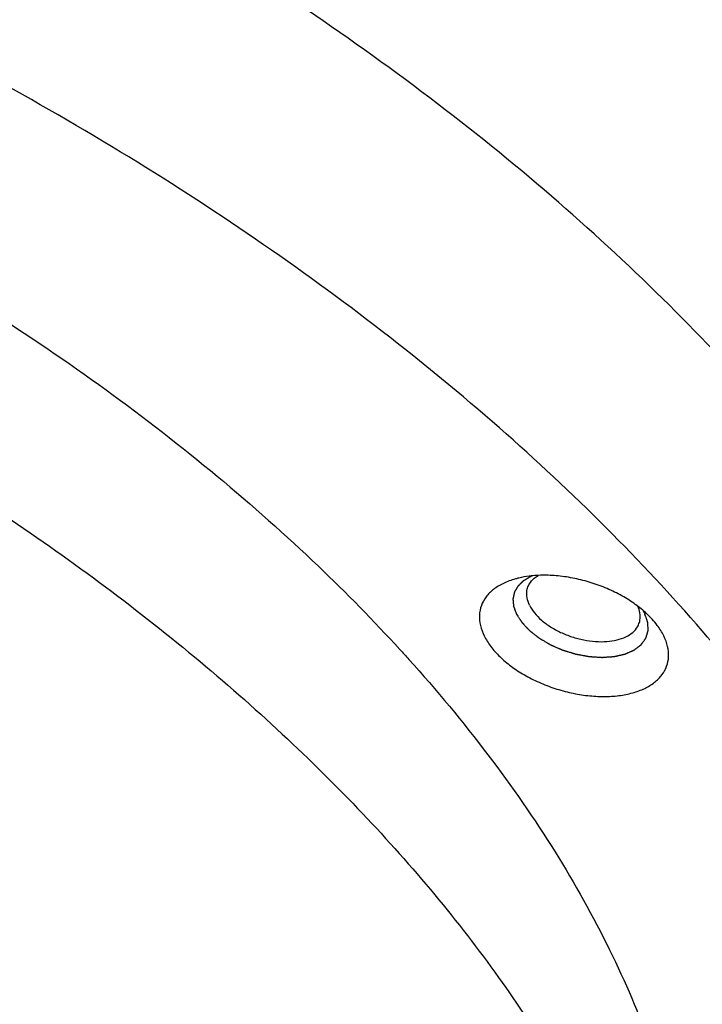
# Model space of a CAD drawing. Header units: millimetres. Extents: x 0 to 594, y 0 to 420.
# Tile 151 of 256: x 529.21 to 531.66, y 232.83 to 236.36. Entities that reach past the tile are written whole.
import ezdxf

# ---------------------------------------------------------------- set-up
doc = ezdxf.new("R2010")
doc.units = ezdxf.units.MM
doc.header["$LTSCALE"] = 32.67
doc.layers.get('0').update_dxf_attribs({"linetype": 'CONTINUOUS'})

msp = doc.modelspace()

# ---------------------------------------------------------------- linework, layer by layer
at = {"color": 7, "linetype": 'CONTINUOUS'}
for points, knots in [([(532.67322, 233.80614), (532.60685, 233.94138), (532.4563, 234.21177), (532.18801, 234.60424), (531.87368, 234.99081), (531.51563, 235.36873), (531.1164, 235.73534), (530.67884, 236.08807), (530.20608, 236.4244), (529.70149, 236.74194), (529.1687, 237.03842), (528.61151, 237.31172), (528.03391, 237.55988), (527.44004, 237.78113), (526.83416, 237.97388), (526.22063, 238.13674), (525.60382, 238.26855), (524.98817, 238.36837), (524.37809, 238.43547), (523.77795, 238.46938), (523.19203, 238.46985), (522.62453, 238.43687), (522.07948, 238.37068), (521.56078, 238.27171), (521.0721, 238.14065), (520.61692, 237.97838), (520.19847, 237.78598), (519.81974, 237.56471), (519.4835, 237.31601), (519.19226, 237.04151), (518.94834, 236.74305), (518.75376, 236.42274), (518.64962, 236.17625), (518.60575, 236.04038), (518.59962, 236.02054)], [0, 0, 0, 0, 0.0272551, 0.0558884, 0.0859128, 0.117302, 0.1499961, 0.1839068, 0.2189215, 0.2549079, 0.2917168, 0.3291861, 0.3671436, 0.4054097, 0.4438005, 0.4821301, 0.5202136, 0.5578697, 0.5949232, 0.6312083, 0.666571, 0.7008729, 0.7339942, 0.7658378, 0.7963336, 0.8254432, 0.8531654, 0.8795418, 0.9046626, 0.9286707, 0.9517639, 0.9741918, 0.9962466, 1, 1, 1, 1]), ([(532.43115, 233.02282), (532.36657, 233.15441), (532.22055, 233.41752), (531.96118, 233.79985), (531.65806, 234.17673), (531.31328, 234.54561), (530.92918, 234.90405), (530.50836, 235.24964), (530.05367, 235.58006), (529.56819, 235.89307), (529.05522, 236.18655), (528.51824, 236.45852), (527.96089, 236.70712), (527.38697, 236.93067), (526.80038, 237.12765), (526.2051, 237.29672), (525.60518, 237.43673), (525.00471, 237.54672), (524.40776, 237.62595), (523.81839, 237.67388), (523.24059, 237.69019), (522.6783, 237.67475), (522.1353, 237.62767), (521.61528, 237.54925), (521.12173, 237.44001), (520.658, 237.30065), (520.22719, 237.13206), (519.83223, 236.93531), (519.4758, 236.71161), (519.16038, 236.46235), (518.88824, 236.1891), (518.66143, 235.89362), (518.48176, 235.57793), (518.39361, 235.3535), (518.35801, 235.23869), (518.35754, 235.23718)], [0, 0, 0, 0, 0.0265205, 0.0543469, 0.0834925, 0.1139352, 0.1456225, 0.1784756, 0.2123937, 0.2472574, 0.2829318, 0.3192698, 0.3561143, 0.3933013, 0.4306618, 0.4680247, 0.5052185, 0.5420744, 0.578428, 0.6141222, 0.6490095, 0.6829546, 0.7158377, 0.7475574, 0.7780343, 0.8072151, 0.8350769, 0.8616319, 0.8869327, 0.9110768, 0.9342103, 0.9565281, 0.9782706, 0.9997135, 1, 1, 1, 1]), ([(519.57496, 235.0773), (519.61089, 235.16235), (519.70266, 235.34476), (519.8852, 235.60769), (520.12269, 235.86271), (520.40349, 236.09424), (520.72517, 236.30061), (521.08508, 236.48032), (521.48034, 236.63209), (521.90779, 236.7548), (522.36407, 236.84753), (522.84554, 236.90959), (523.34839, 236.9405), (523.86862, 236.94004), (524.40208, 236.9082), (524.9445, 236.84525), (525.49156, 236.75168), (526.03887, 236.62826), (526.58204, 236.47596), (527.11674, 236.29602), (527.63868, 236.08986), (528.14367, 235.85914), (528.62769, 235.6057), (529.08685, 235.33157), (529.51749, 235.03894), (529.91618, 234.73014), (530.26757, 234.4184), (530.47882, 234.20341), (530.57276, 234.10074)], [0, 0, 0, 0, 0.022311, 0.0492356, 0.0771457, 0.1063398, 0.1370409, 0.1693962, 0.2034821, 0.2393125, 0.2768474, 0.3160004, 0.3566465, 0.3986286, 0.4417628, 0.4858441, 0.5306507, 0.5759488, 0.6214963, 0.6670473, 0.7123557, 0.7571793, 0.8012839, 0.8444474, 0.8864643, 0.92715, 0.9663466, 1, 1, 1, 1]), ([(519.09511, 234.23694), (519.10555, 234.27075), (519.14658, 234.39268), (519.23682, 234.59742), (519.38446, 234.84177), (519.56533, 235.07166), (519.77828, 235.28581), (520.02201, 235.48308), (520.29511, 235.66243), (520.59602, 235.82295), (520.92305, 235.9638), (521.27439, 236.08424), (521.6481, 236.18365), (522.0421, 236.26149), (522.45423, 236.31735), (522.8822, 236.35093), (523.32364, 236.36204), (523.7761, 236.35064), (524.23706, 236.31677), (524.70397, 236.26064), (525.17422, 236.18255), (525.64521, 236.08295), (526.1143, 235.96238), (526.57889, 235.82151), (527.03639, 235.66114), (527.48424, 235.48214), (527.91997, 235.28553), (528.34114, 235.07239), (528.7454, 234.84392), (529.13052, 234.60137), (529.49435, 234.34609), (529.83487, 234.07951), (530.15018, 233.80309), (530.43855, 233.51835), (530.69836, 233.22687), (530.92817, 232.93024), (531.12669, 232.63007), (531.2928, 232.32799), (531.42554, 232.02564), (531.5241, 231.72465), (531.58785, 231.42669), (531.61632, 231.13341), (531.60923, 230.84649), (531.57175, 230.60174), (531.53285, 230.45467), (531.51559, 230.39881)], [0, 0, 0, 0, 0.0064887, 0.0235812, 0.0409378, 0.0587345, 0.077125, 0.0962364, 0.1161667, 0.1369854, 0.1587346, 0.1814322, 0.2050737, 0.2296353, 0.2550765, 0.281342, 0.308364, 0.3360641, 0.3643549, 0.3931414, 0.4223227, 0.4517933, 0.4814445, 0.5111653, 0.5408443, 0.5703702, 0.5996336, 0.6285281, 0.6569515, 0.6848073, 0.7120061, 0.7384669, 0.7641191, 0.7889043, 0.812778, 0.8357119, 0.8576967, 0.8787443, 0.8988906, 0.918198, 0.9367575, 0.9546888, 0.9721395, 0.9892807, 1, 1, 1, 1]), ([(531.47894, 234.20875), (531.47434, 234.21378), (531.45719, 234.23139), (531.42378, 234.25939), (531.37638, 234.2902), (531.32368, 234.3168), (531.26725, 234.3384), (531.20876, 234.35437), (531.14996, 234.36422), (531.0926, 234.36766), (531.04266, 234.36483), (531.01239, 234.35954), (531.00021, 234.35667)], [0, 0, 0, 0, 0.0392273, 0.1413669, 0.2502827, 0.3641266, 0.480717, 0.5977003, 0.7126985, 0.8234568, 0.9279985, 1, 1, 1, 1]), ([(531.03154, 234.32067), (531.03313, 234.32581), (531.03893, 234.33896), (531.05237, 234.35439), (531.06443, 234.363), (531.06949, 234.36606)], [0, 0, 0, 0, 0.2662302, 0.7065446, 1, 1, 1, 1]), ([(531.00021, 234.35667), (530.99602, 234.35568), (530.97699, 234.3508), (530.94537, 234.33935), (530.90931, 234.31771), (530.88178, 234.29056), (530.86401, 234.25854), (530.857, 234.2229), (530.86092, 234.1853), (530.87, 234.16103), (530.8759, 234.14901)], [0, 0, 0, 0, 0.0452431, 0.2061561, 0.3515298, 0.4837429, 0.6077349, 0.7304896, 0.8593351, 1, 1, 1, 1]), ([(531.03874, 234.25867), (531.03454, 234.26724), (531.02837, 234.28465), (531.02788, 234.3063), (531.03063, 234.31775), (531.03154, 234.32067)], [0, 0, 0, 0, 0.4493826, 0.8568864, 1, 1, 1, 1]), ([(531.03874, 234.25867), (531.04349, 234.249), (531.05626, 234.2298), (531.08174, 234.20407), (531.11357, 234.1807), (531.15041, 234.16066), (531.19072, 234.14478), (531.23278, 234.13374), (531.27483, 234.128), (531.31507, 234.1278), (531.35186, 234.13318), (531.3837, 234.14396), (531.40931, 234.15991), (531.42539, 234.17838), (531.43119, 234.19154), (531.43279, 234.19668)], [0, 0, 0, 0, 0.0696957, 0.1477589, 0.2332313, 0.3242425, 0.4183558, 0.5128498, 0.6049691, 0.6921732, 0.7724056, 0.8444185, 0.9081902, 0.9654055, 1, 1, 1, 1]), ([(531.43279, 234.19668), (531.43369, 234.19959), (531.43644, 234.21105), (531.43598, 234.23162), (531.43049, 234.24808), (531.42694, 234.25581)], [0, 0, 0, 0, 0.1505969, 0.5794085, 1, 1, 1, 1]), ([(531.52065, 234.14901), (531.51412, 234.16231), (531.501, 234.18302), (531.48536, 234.20172), (531.47894, 234.20875)], [0, 0, 0, 0, 0.6089538, 1, 1, 1, 1]), ([(530.8759, 234.14901), (530.88243, 234.1357), (530.89922, 234.1092), (530.93205, 234.07275), (530.97276, 234.03863), (531.02017, 234.00782), (531.07287, 233.98122), (531.1293, 233.95961), (531.18779, 233.94365), (531.24659, 233.9338), (531.30395, 233.93035), (531.3582, 233.93342), (531.40774, 233.94294), (531.45117, 233.95867), (531.48724, 233.9803), (531.51477, 234.00745), (531.53254, 234.03947), (531.53955, 234.07512), (531.53563, 234.11272), (531.52654, 234.13699), (531.52065, 234.14901)], [0, 0, 0, 0, 0.0505514, 0.106248, 0.1667456, 0.2312568, 0.2986869, 0.3677438, 0.4370334, 0.5051473, 0.5707498, 0.6326702, 0.6900066, 0.7422523, 0.7894527, 0.8323801, 0.8726382, 0.9124945, 0.9543285, 1, 1, 1, 1]), ([(530.57276, 234.10074), (530.58373, 234.08876), (530.69434, 233.96685), (530.89011, 233.73163), (531.13205, 233.38349), (531.26686, 233.14307), (531.32588, 233.02282)], [0, 0, 0, 0, 0.0369363, 0.3743199, 0.6953026, 1, 1, 1, 1]), ([(529.74424, 230.65112), (529.694, 230.7426), (529.58258, 230.92516), (529.38956, 231.19016), (529.16806, 231.45096), (528.91948, 231.70592), (528.6453, 231.95356), (528.34726, 232.19231), (528.02711, 232.42079), (527.68689, 232.63753), (527.32859, 232.84129), (526.95452, 233.03073), (526.56683, 233.20477), (526.16807, 233.36228), (525.7605, 233.50235), (525.34683, 233.62406), (524.92937, 233.72672), (524.51092, 233.80965), (524.09381, 233.87238), (523.68083, 233.9145), (523.27428, 233.93577), (522.87689, 233.93604), (522.49085, 233.91531), (522.11875, 233.87372), (521.76264, 233.81149), (521.4249, 233.72902), (521.10739, 233.62674), (520.81222, 233.50531), (520.54104, 233.36535), (520.29565, 233.20772), (520.07748, 233.03325), (519.88803, 232.843), (519.72851, 232.63801), (519.6001, 232.41962), (519.5037, 232.18917), (519.44004, 231.94827), (519.40952, 231.69853), (519.41178, 231.48848), (519.42467, 231.3628), (519.43003, 231.32201)], [0, 0, 0, 0, 0.0243954, 0.0499182, 0.0765608, 0.1043068, 0.1330915, 0.1628658, 0.1935204, 0.2249846, 0.2571155, 0.2898292, 0.3229584, 0.3564133, 0.3900109, 0.4236608, 0.4571732, 0.4904624, 0.5233405, 0.5557311, 0.5874578, 0.6184585, 0.6485778, 0.6777749, 0.7059261, 0.7330198, 0.7589762, 0.783824, 0.8075419, 0.830212, 0.8518861, 0.8727131, 0.8928255, 0.9124399, 0.9317574, 0.9510346, 0.9704977, 0.9903898, 1, 1, 1, 1]), ([(531.32588, 233.02282), (531.38187, 232.90871), (531.47962, 232.68016), (531.58218, 232.33051), (531.63577, 231.98578), (531.63955, 231.65895), (531.61149, 231.44994), (531.5914, 231.35317)], [0, 0, 0, 0, 0.221583, 0.432268, 0.6336462, 0.8278557, 1, 1, 1, 1])]:
    msp.add_open_spline(points, degree=3, knots=knots, dxfattribs=at)
at = {"color": 2, "linetype": 'CONTINUOUS'}
for points, knots in [([(530.99222, 234.22734, 43.63448), (530.9916, 234.22906, 43.63657), (530.99037, 234.2325, 43.64076), (530.98882, 234.2368, 43.64599), (530.98759, 234.24024, 43.65017), (530.98667, 234.24282, 43.65331), (530.98574, 234.2454, 43.65645), (530.98482, 234.24798, 43.65959), (530.98405, 234.25013, 43.66221), (530.98351, 234.25163, 43.66404), (530.9832, 234.25249, 43.66508), (530.98297, 234.25314, 43.66587), (530.98277, 234.25368, 43.66652), (530.98262, 234.25411, 43.66704), (530.98252, 234.25438, 43.66737), (530.98245, 234.25459, 43.66763), (530.9824, 234.25472, 43.6678), (530.98236, 234.25483, 43.66793), (530.98234, 234.25494, 43.66806), (530.98233, 234.25512, 43.66831), (530.98231, 234.25538, 43.66865), (530.98227, 234.2558, 43.66921), (530.98223, 234.25632, 43.6699), (530.98215, 234.25715, 43.67101), (530.98207, 234.25819, 43.6724), (530.98196, 234.25944, 43.67406), (530.98182, 234.26111, 43.67628), (530.98164, 234.26319, 43.67905), (530.98143, 234.26569, 43.68238), (530.98121, 234.26818, 43.68571), (530.981, 234.27068, 43.68904), (530.98079, 234.27318, 43.69237), (530.98061, 234.27526, 43.69514), (530.98047, 234.27693, 43.69736), (530.98036, 234.27818, 43.69902), (530.98027, 234.27922, 43.70041), (530.9802, 234.28005, 43.70152), (530.98016, 234.28057, 43.70221), (530.98012, 234.28099, 43.70277), (530.9801, 234.28125, 43.70311), (530.98008, 234.28143, 43.70335), (530.98008, 234.28153, 43.70349), (530.9801, 234.28163, 43.70364), (530.98013, 234.28175, 43.70381), (530.98017, 234.28195, 43.7041), (530.98022, 234.28219, 43.70445), (530.98031, 234.28258, 43.70502), (530.98041, 234.28307, 43.70573), (530.98054, 234.28365, 43.70659), (530.98071, 234.28443, 43.70772), (530.981, 234.2858, 43.70971), (530.98142, 234.28774, 43.71256), (530.98193, 234.29008, 43.71597), (530.98243, 234.29242, 43.71938), (530.98294, 234.29476, 43.72279), (530.98344, 234.29709, 43.72621), (530.98386, 234.29904, 43.72905), (530.9842, 234.3006, 43.73132), (530.98445, 234.30177, 43.73303), (530.9847, 234.30294, 43.73474), (530.98492, 234.30391, 43.73616), (530.98508, 234.30469, 43.7373), (530.98519, 234.30518, 43.73801), (530.98527, 234.30557, 43.73858), (530.98534, 234.30586, 43.739), (530.98539, 234.30611, 43.73936), (530.98542, 234.30628, 43.73961), (530.98545, 234.30637, 43.73975), (530.98546, 234.30645, 43.73986), (530.9855, 234.30651, 43.73996), (530.98555, 234.3066, 43.7401), (530.98564, 234.30675, 43.74035), (530.98576, 234.30697, 43.7407), (530.98592, 234.30724, 43.74113), (530.98612, 234.30759, 43.74169), (530.98637, 234.30802, 43.7424), (530.98677, 234.30873, 43.74353), (530.98727, 234.3096, 43.74494), (530.98788, 234.31065, 43.74663), (530.98848, 234.3117, 43.74833), (530.98929, 234.31311, 43.75058), (530.99029, 234.31486, 43.75341), (530.9915, 234.31696, 43.7568), (530.99271, 234.31907, 43.76019), (530.99391, 234.32117, 43.76357), (530.99512, 234.32327, 43.76696), (530.99613, 234.32503, 43.76979), (530.99683, 234.32625, 43.77176), (530.99723, 234.32695, 43.77289), (530.99754, 234.32748, 43.77374), (530.99779, 234.32792, 43.77444), (530.99799, 234.32827, 43.77501), (530.99812, 234.32849, 43.77536), (530.99821, 234.32866, 43.77564), (530.99828, 234.32877, 43.77582), (530.99833, 234.32886, 43.77596), (530.9984, 234.32894, 43.7761), (530.99854, 234.32907, 43.77634), (530.99873, 234.32926, 43.77668), (530.99904, 234.32956, 43.77722), (530.99943, 234.32993, 43.7779), (531.00006, 234.33054, 43.77898), (531.00084, 234.33129, 43.78034), (531.00177, 234.33219, 43.78197), (531.00302, 234.33339, 43.78414), (531.00458, 234.33489, 43.78686), (531.00645, 234.33669, 43.79011), (531.00832, 234.3385, 43.79337), (531.01019, 234.3403, 43.79663), (531.01207, 234.3421, 43.79989), (531.01363, 234.3436, 43.8026), (531.01487, 234.34481, 43.80477), (531.01581, 234.34571, 43.8064), (531.01659, 234.34646, 43.80776), (531.01721, 234.34706, 43.80884), (531.0176, 234.34743, 43.80952), (531.01791, 234.34774, 43.81007), (531.01811, 234.34792, 43.8104), (531.01824, 234.34806, 43.81064), (531.01833, 234.34813, 43.81078), (531.01844, 234.34819, 43.8109), (531.01857, 234.34826, 43.81107), (531.01878, 234.34839, 43.81132), (531.01904, 234.34854, 43.81164), (531.01947, 234.34878, 43.81216), (531.01999, 234.34909, 43.8128), (531.02063, 234.34946, 43.81357), (531.02147, 234.34995, 43.8146), (531.02295, 234.35081, 43.8164), (531.02506, 234.35203, 43.81896), (531.02759, 234.3535, 43.82205), (531.03013, 234.35497, 43.82513), (531.03266, 234.35644, 43.82821), (531.03604, 234.3584, 43.83232), (531.04026, 234.36085, 43.83746), (531.04364, 234.36281, 43.84157), (531.04533, 234.36379, 43.84363)], [0, 0, 0, 0, 0.03125, 0.0625, 0.078125, 0.09375, 0.109375, 0.125, 0.140625, 0.1484375, 0.1523438, 0.15625, 0.1601562, 0.1621094, 0.1640625, 0.1650391, 0.1660156, 0.1665039, 0.1669922, 0.1679688, 0.1699219, 0.171875, 0.1757812, 0.1796875, 0.1875, 0.1953125, 0.203125, 0.21875, 0.234375, 0.25, 0.265625, 0.28125, 0.296875, 0.3046875, 0.3125, 0.3203125, 0.3242188, 0.328125, 0.3300781, 0.3320312, 0.3330078, 0.3334961, 0.3339844, 0.3349609, 0.3359375, 0.3378906, 0.3398438, 0.34375, 0.3476562, 0.3515625, 0.359375, 0.375, 0.390625, 0.40625, 0.421875, 0.4375, 0.453125, 0.4609375, 0.46875, 0.4765625, 0.484375, 0.4882812, 0.4921875, 0.4941406, 0.4960938, 0.4980469, 0.4990234, 0.4995117, 0.5, 0.5004883, 0.5009766, 0.5019531, 0.5039062, 0.5058594, 0.5078125, 0.5117188, 0.515625, 0.5234375, 0.53125, 0.5390625, 0.546875, 0.5625, 0.578125, 0.59375, 0.609375, 0.625, 0.640625, 0.6484375, 0.6523438, 0.65625, 0.6601562, 0.6621094, 0.6640625, 0.6650391, 0.6660156, 0.6665039, 0.6669922, 0.6679688, 0.6699219, 0.671875, 0.6757812, 0.6796875, 0.6875, 0.6953125, 0.703125, 0.71875, 0.734375, 0.75, 0.765625, 0.78125, 0.796875, 0.8046875, 0.8125, 0.8203125, 0.8242188, 0.828125, 0.8300781, 0.8320312, 0.8330078, 0.8334961, 0.8339844, 0.8349609, 0.8359375, 0.8378906, 0.8398438, 0.84375, 0.8476562, 0.8515625, 0.859375, 0.875, 0.890625, 0.90625, 0.921875, 0.9375, 0.96875, 1, 1, 1, 1]), ([(530.99222, 234.22734, 43.63448), (530.99382, 234.22482, 43.63172), (530.99622, 234.22105, 43.62757), (530.99941, 234.21602, 43.62204), (531.00181, 234.21225, 43.61789), (531.00381, 234.2091, 43.61443), (531.00541, 234.20659, 43.61167), (531.00661, 234.2047, 43.60959), (531.00761, 234.20313, 43.60787), (531.00841, 234.20187, 43.60648), (531.00901, 234.20093, 43.60545), (531.00961, 234.19999, 43.60441), (531.01011, 234.1992, 43.60355), (531.01051, 234.19857, 43.60286), (531.01076, 234.19818, 43.60242), (531.01096, 234.19786, 43.60208), (531.01111, 234.19763, 43.60182), (531.01124, 234.19743, 43.6016), (531.01134, 234.19727, 43.60143), (531.0114, 234.19715, 43.60129), (531.01152, 234.19704, 43.60119), (531.01166, 234.19689, 43.60104), (531.01184, 234.1967, 43.60086), (531.01205, 234.19647, 43.60064), (531.01234, 234.19617, 43.60034), (531.01269, 234.19579, 43.59998), (531.01326, 234.19519, 43.59939), (531.01397, 234.19443, 43.59866), (531.01482, 234.19353, 43.59777), (531.01567, 234.19262, 43.59689), (531.0168, 234.19141, 43.59572), (531.01822, 234.1899, 43.59425), (531.01993, 234.18808, 43.59248), (531.02219, 234.18566, 43.59013), (531.02503, 234.18264, 43.5872), (531.02787, 234.17961, 43.58426), (531.03014, 234.17719, 43.58191), (531.03184, 234.17538, 43.58014), (531.03326, 234.17387, 43.57867), (531.03439, 234.17266, 43.5775), (531.03525, 234.17175, 43.57662), (531.0361, 234.17084, 43.57574), (531.03681, 234.17009, 43.575), (531.03737, 234.16948, 43.57441), (531.03773, 234.1691, 43.57405), (531.03801, 234.1688, 43.57375), (531.03823, 234.16857, 43.57353), (531.0384, 234.16838, 43.57335), (531.03855, 234.16823, 43.5732), (531.03864, 234.16812, 43.57308), (531.03879, 234.16802, 43.57301), (531.03896, 234.16788, 43.57289), (531.03919, 234.1677, 43.57275), (531.03945, 234.16749, 43.57257), (531.03981, 234.16721, 43.57234), (531.04026, 234.16687, 43.57205), (531.04097, 234.16631, 43.57159), (531.04186, 234.16561, 43.57101), (531.04293, 234.16477, 43.57032), (531.044, 234.16394, 43.56963), (531.04543, 234.16282, 43.56871), (531.04721, 234.16143, 43.56755), (531.04935, 234.15975, 43.56617), (531.0522, 234.15752, 43.56432), (531.05577, 234.15473, 43.56201), (531.05934, 234.15194, 43.5597), (531.06219, 234.14971, 43.55786), (531.06433, 234.14804, 43.55647), (531.06611, 234.14664, 43.55532), (531.06754, 234.14553, 43.55439), (531.06861, 234.14469, 43.5537), (531.06968, 234.14385, 43.55301), (531.07057, 234.14315, 43.55243), (531.07129, 234.1426, 43.55197), (531.07173, 234.14225, 43.55168), (531.07209, 234.14197, 43.55145), (531.07235, 234.14176, 43.55128), (531.07258, 234.14159, 43.55113), (531.07273, 234.14146, 43.55103), (531.07282, 234.14139, 43.55097), (531.07289, 234.14134, 43.55093), (531.07297, 234.1413, 43.5509), (531.07307, 234.14123, 43.55086), (531.07326, 234.14112, 43.55079), (531.07353, 234.14097, 43.55069), (531.07384, 234.14078, 43.55057), (531.07427, 234.14053, 43.55041), (531.0748, 234.14022, 43.5502), (531.07565, 234.13972, 43.54988), (531.07671, 234.1391, 43.54948), (531.07798, 234.13836, 43.54899), (531.07925, 234.13761, 43.54851), (531.08094, 234.13661, 43.54787), (531.08306, 234.13537, 43.54706), (531.08561, 234.13388, 43.54609), (531.089, 234.13189, 43.5448), (531.09324, 234.1294, 43.54319), (531.09748, 234.12691, 43.54158), (531.10087, 234.12492, 43.54029), (531.10341, 234.12343, 43.53932), (531.10553, 234.12218, 43.53852), (531.10722, 234.12119, 43.53787), (531.1085, 234.12044, 43.53739), (531.10977, 234.11969, 43.5369), (531.11083, 234.11907, 43.5365), (531.11168, 234.11857, 43.53618), (531.11221, 234.11826, 43.53598), (531.11263, 234.11801, 43.53581), (531.11295, 234.11783, 43.53569), (531.11321, 234.11767, 43.53559), (531.1134, 234.11756, 43.53552), (531.1135, 234.1175, 43.53548), (531.11358, 234.11745, 43.53545), (531.11367, 234.11742, 43.53544), (531.11378, 234.11737, 43.53542), (531.11399, 234.11728, 43.53538), (531.11427, 234.11715, 43.53533), (531.11462, 234.117, 43.53527), (531.11508, 234.1168, 43.53519), (531.11565, 234.11655, 43.53509), (531.11657, 234.11615, 43.53493), (531.11772, 234.11565, 43.53473), (531.1191, 234.11505, 43.53449), (531.12049, 234.11445, 43.53425), (531.12233, 234.11364, 43.53394), (531.12463, 234.11264, 43.53354), (531.12739, 234.11144, 43.53306), (531.13107, 234.10983, 43.53242), (531.13567, 234.10783, 43.53162), (531.14027, 234.10582, 43.53082), (531.14395, 234.10422, 43.53018), (531.14671, 234.10302, 43.52971), (531.14901, 234.10201, 43.52931), (531.15085, 234.10121, 43.52899), (531.15224, 234.10061, 43.52875), (531.15362, 234.10001, 43.52851), (531.15477, 234.09951, 43.52831), (531.15569, 234.09911, 43.52815), (531.15626, 234.09885, 43.52805), (531.15672, 234.09865, 43.52797), (531.15707, 234.0985, 43.52791), (531.15735, 234.09838, 43.52786), (531.15758, 234.09828, 43.52782), (531.15775, 234.0982, 43.52778), (531.15794, 234.09815, 43.52779), (531.15818, 234.09807, 43.52779), (531.15849, 234.09798, 43.52779), (531.15885, 234.09787, 43.52779), (531.15934, 234.09772, 43.52779), (531.15994, 234.09753, 43.5278), (531.16091, 234.09723, 43.5278), (531.16213, 234.09686, 43.5278), (531.16359, 234.09641, 43.5278), (531.16504, 234.09596, 43.52781), (531.16699, 234.09537, 43.52781), (531.16942, 234.09462, 43.52782), (531.17233, 234.09372, 43.52782), (531.17622, 234.09253, 43.52783), (531.18108, 234.09104, 43.52784), (531.18593, 234.08954, 43.52786), (531.18982, 234.08835, 43.52787), (531.19274, 234.08745, 43.52787), (531.19516, 234.08671, 43.52788), (531.19711, 234.08611, 43.52788), (531.19857, 234.08566, 43.52789), (531.20002, 234.08521, 43.52789), (531.20124, 234.08484, 43.52789), (531.20221, 234.08454, 43.52789), (531.20282, 234.08436, 43.5279), (531.2033, 234.08421, 43.5279), (531.20367, 234.0841, 43.5279), (531.20397, 234.084, 43.5279), (531.20421, 234.08393, 43.5279), (531.20439, 234.08386, 43.52789), (531.20458, 234.08384, 43.52793), (531.20483, 234.08379, 43.52797), (531.20514, 234.08373, 43.52802), (531.2055, 234.08366, 43.52808), (531.206, 234.08357, 43.52817), (531.20661, 234.08346, 43.52827), (531.2076, 234.08327, 43.52843), (531.20883, 234.08304, 43.52864), (531.21031, 234.08276, 43.52888), (531.21179, 234.08249, 43.52913), (531.21376, 234.08212, 43.52946), (531.21623, 234.08165, 43.52987), (531.21919, 234.0811, 43.53036), (531.22313, 234.08036, 43.53102), (531.22806, 234.07944, 43.53184), (531.23299, 234.07851, 43.53266), (531.23693, 234.07777, 43.53332), (531.23989, 234.07722, 43.53381), (531.24236, 234.07676, 43.53422), (531.24433, 234.07639, 43.53455), (531.24581, 234.07611, 43.53479), (531.24729, 234.07583, 43.53504), (531.24852, 234.0756, 43.53524), (531.2495, 234.07542, 43.53541), (531.25012, 234.0753, 43.53551), (531.25061, 234.07521, 43.53559), (531.25098, 234.07514, 43.53565), (531.25129, 234.07508, 43.53571), (531.25151, 234.07504, 43.53574), (531.25163, 234.07502, 43.53576), (531.25172, 234.075, 43.53577), (531.25182, 234.075, 43.53581), (531.25194, 234.07499, 43.53585), (531.25215, 234.07498, 43.53592), (531.25246, 234.07496, 43.53602), (531.25283, 234.07493, 43.53615), (531.25332, 234.0749, 43.53631), (531.25393, 234.07486, 43.53651), (531.25491, 234.0748, 43.53684), (531.25613, 234.07472, 43.53725), (531.2576, 234.07462, 43.53774), (531.25907, 234.07452, 43.53823), (531.26103, 234.0744, 43.53888), (531.26348, 234.07424, 43.5397), (531.26642, 234.07405, 43.54068), (531.27033, 234.07379, 43.54199), (531.27523, 234.07347, 43.54362), (531.28013, 234.07315, 43.54525), (531.28405, 234.0729, 43.54656), (531.28699, 234.0727, 43.54754), (531.28944, 234.07254, 43.54836), (531.29139, 234.07242, 43.54901), (531.29286, 234.07232, 43.5495), (531.29433, 234.07222, 43.54999), (531.29556, 234.07215, 43.5504), (531.29654, 234.07208, 43.55073), (531.29715, 234.07204, 43.55093), (531.29764, 234.07201, 43.55109), (531.29801, 234.07199, 43.55122), (531.29831, 234.07197, 43.55132), (531.29853, 234.07195, 43.55139), (531.29865, 234.07194, 43.55143), (531.29874, 234.07193, 43.55146), (531.29883, 234.07194, 43.55151), (531.29894, 234.07195, 43.55156), (531.29914, 234.07196, 43.55167), (531.29942, 234.07198, 43.55181), (531.29976, 234.07201, 43.55199), (531.30021, 234.07204, 43.55222), (531.30077, 234.07208, 43.55251), (531.30167, 234.07214, 43.55297), (531.3028, 234.07221, 43.55356), (531.30415, 234.07231, 43.55426), (531.3055, 234.0724, 43.55495), (531.30731, 234.07252, 43.55588), (531.30956, 234.07268, 43.55705), (531.31226, 234.07286, 43.55844), (531.31587, 234.07311, 43.56031), (531.32038, 234.07342, 43.56263), (531.32489, 234.07373, 43.56496), (531.32849, 234.07397, 43.56682), (531.3312, 234.07416, 43.56822), (531.33345, 234.07431, 43.56938), (531.33525, 234.07443, 43.57032), (531.33661, 234.07453, 43.57101), (531.33796, 234.07462, 43.57171), (531.33908, 234.0747, 43.57229), (531.33999, 234.07476, 43.57276), (531.34055, 234.0748, 43.57305), (531.341, 234.07483, 43.57328), (531.34134, 234.07485, 43.57346), (531.34162, 234.07487, 43.5736), (531.34184, 234.07489, 43.57372), (531.34202, 234.07489, 43.5738), (531.34216, 234.07493, 43.57392), (531.34237, 234.07498, 43.57406), (531.34262, 234.07503, 43.57425), (531.34292, 234.0751, 43.57447), (531.34333, 234.07519, 43.57477), (531.34383, 234.07531, 43.57514), (531.34464, 234.07549, 43.57573), (531.34564, 234.07572, 43.57647), (531.34685, 234.07599, 43.57735), (531.34806, 234.07627, 43.57824), (531.34968, 234.07663, 43.57942), (531.35169, 234.07709, 43.5809), (531.35411, 234.07764, 43.58267), (531.35734, 234.07837, 43.58503), (531.36137, 234.07928, 43.58799), (531.36541, 234.08019, 43.59094), (531.36863, 234.08092, 43.59331), (531.37105, 234.08147, 43.59508), (531.37307, 234.08193, 43.59656), (531.37468, 234.08229, 43.59774), (531.37589, 234.08257, 43.59863), (531.3771, 234.08284, 43.59951), (531.37811, 234.08307, 43.60025), (531.37892, 234.08325, 43.60084), (531.37942, 234.08337, 43.60121), (531.37983, 234.08346, 43.60151), (531.38013, 234.08353, 43.60173), (531.38038, 234.08358, 43.60191), (531.38058, 234.08363, 43.60206), (531.38074, 234.08366, 43.60217), (531.38086, 234.08372, 43.6023), (531.38103, 234.08379, 43.60247), (531.38125, 234.08389, 43.60269), (531.3815, 234.084, 43.60295), (531.38184, 234.08415, 43.6033), (531.38227, 234.08433, 43.60373), (531.38295, 234.08463, 43.60443), (531.3838, 234.085, 43.60529), (531.38482, 234.08544, 43.60633), (531.38584, 234.08589, 43.60737), (531.3872, 234.08648, 43.60876), (531.38891, 234.08722, 43.6105), (531.39095, 234.08811, 43.61258), (531.39368, 234.0893, 43.61535), (531.39708, 234.09078, 43.61882), (531.40049, 234.09227, 43.62229), (531.40321, 234.09345, 43.62507), (531.40525, 234.09434, 43.62715), (531.40696, 234.09508, 43.62888), (531.40832, 234.09568, 43.63027), (531.40934, 234.09612, 43.63131), (531.41036, 234.09657, 43.63235), (531.41121, 234.09694, 43.63322), (531.41189, 234.09723, 43.63391), (531.41232, 234.09742, 43.63435), (531.41266, 234.09757, 43.63469), (531.41292, 234.09768, 43.63495), (531.41313, 234.09777, 43.63517), (531.41328, 234.09784, 43.63532), (531.41336, 234.09787, 43.63541), (531.41343, 234.0979, 43.63547), (531.41348, 234.09794, 43.63555), (531.41354, 234.09799, 43.63564), (531.41366, 234.09808, 43.63582), (531.41383, 234.09821, 43.63606), (531.41403, 234.09836, 43.63636), (531.4143, 234.09856, 43.63675), (531.41464, 234.09882, 43.63724), (531.41517, 234.09923, 43.63802), (531.41585, 234.09973, 43.639), (531.41665, 234.10035, 43.64018), (531.41746, 234.10096, 43.64136), (531.41853, 234.10177, 43.64293), (531.41988, 234.10279, 43.64489), (531.42149, 234.10401, 43.64724), (531.42364, 234.10564, 43.65038), (531.42633, 234.10768, 43.6543), (531.42901, 234.10971, 43.65823), (531.43116, 234.11134, 43.66136), (531.43278, 234.11257, 43.66372), (531.43412, 234.11358, 43.66568), (531.4352, 234.1144, 43.66725), (531.436, 234.11501, 43.66842), (531.43681, 234.11562, 43.6696), (531.43748, 234.11613, 43.67058), (531.43802, 234.11654, 43.67137), (531.43835, 234.11679, 43.67186), (531.43862, 234.117, 43.67225), (531.43882, 234.11715, 43.67254), (531.43899, 234.11728, 43.67279), (531.43911, 234.11736, 43.67296), (531.43918, 234.11742, 43.67306), (531.43923, 234.11745, 43.67313), (531.43926, 234.1175, 43.67321), (531.43931, 234.11756, 43.67331), (531.43938, 234.11767, 43.67349), (531.43949, 234.11782, 43.67375), (531.43963, 234.118, 43.67405), (531.4398, 234.11825, 43.67446), (531.44003, 234.11855, 43.67497), (531.44038, 234.11904, 43.67579), (531.44082, 234.11965, 43.67681), (531.44136, 234.12038, 43.67804), (531.44189, 234.12112, 43.67927), (531.4426, 234.12209, 43.6809), (531.44348, 234.12331, 43.68295), (531.44455, 234.12478, 43.6854), (531.44597, 234.12673, 43.68867), (531.44774, 234.12917, 43.69276), (531.44951, 234.13161, 43.69685), (531.45093, 234.13357, 43.70012), (531.452, 234.13503, 43.70258), (531.45288, 234.13625, 43.70462), (531.45359, 234.13723, 43.70626), (531.45412, 234.13796, 43.70749), (531.45466, 234.13869, 43.70871), (531.4551, 234.1393, 43.70974), (531.45545, 234.13979, 43.71055), (531.45567, 234.1401, 43.71107), (531.45585, 234.14034, 43.71147), (531.45598, 234.14052, 43.71178), (531.4561, 234.14068, 43.71204), (531.45618, 234.1408, 43.71224), (531.45626, 234.14089, 43.71239), (531.45628, 234.141, 43.71255), (531.45633, 234.14113, 43.71276), (531.45638, 234.14131, 43.71302), (531.45644, 234.14152, 43.71333), (531.45653, 234.1418, 43.71375), (531.45663, 234.14214, 43.71427), (531.4568, 234.1427, 43.7151), (531.45701, 234.1434, 43.71614), (531.45727, 234.14423, 43.71739), (531.45752, 234.14507, 43.71864), (531.45786, 234.14618, 43.72031), (531.45828, 234.14757, 43.7224), (531.45879, 234.14924, 43.7249), (531.45947, 234.15147, 43.72823), (531.46031, 234.15425, 43.7324), (531.46116, 234.15704, 43.73656), (531.46183, 234.15927, 43.7399), (531.46234, 234.16094, 43.7424), (531.46276, 234.16233, 43.74448), (531.4631, 234.16344, 43.74615), (531.46336, 234.16428, 43.7474), (531.46361, 234.16511, 43.74865), (531.46382, 234.16581, 43.74969), (531.46399, 234.16637, 43.75052), (531.4641, 234.16671, 43.75104), (531.46418, 234.16699, 43.75146), (531.46424, 234.1672, 43.75177), (531.4643, 234.16738, 43.75203), (531.46434, 234.16752, 43.75224), (531.46438, 234.16762, 43.7524), (531.46436, 234.16773, 43.75255), (531.46436, 234.16788, 43.75275), (531.46435, 234.16807, 43.75301), (531.46435, 234.1683, 43.75332), (531.46433, 234.1686, 43.75372), (531.46432, 234.16898, 43.75424), (531.4643, 234.16958, 43.75505), (531.46427, 234.17034, 43.75607), (531.46423, 234.17125, 43.7573), (531.4642, 234.17215, 43.75853), (531.46415, 234.17336, 43.76016), (531.4641, 234.17487, 43.7622), (531.46403, 234.17668, 43.76465), (531.46394, 234.1791, 43.76792), (531.46382, 234.18212, 43.77201), (531.46371, 234.18514, 43.77609), (531.46362, 234.18756, 43.77936), (531.46355, 234.18937, 43.78181), (531.46349, 234.19088, 43.78385), (531.46345, 234.19209, 43.78549), (531.46341, 234.193, 43.78671), (531.46338, 234.1939, 43.78794), (531.46335, 234.19466, 43.78896), (531.46333, 234.19526, 43.78978), (531.46331, 234.19564, 43.79029), (531.4633, 234.19594, 43.7907), (531.46329, 234.19617, 43.791), (531.46329, 234.19636, 43.79126), (531.46328, 234.19649, 43.79144), (531.46328, 234.19657, 43.79154), (531.46328, 234.19662, 43.79162), (531.46325, 234.19668, 43.79169), (531.46323, 234.19676, 43.79179), (531.46318, 234.1969, 43.79196), (531.46311, 234.1971, 43.7922), (531.46303, 234.19734, 43.7925), (531.46292, 234.19766, 43.79289), (531.46278, 234.19806, 43.79338), (531.46256, 234.1987, 43.79416), (531.46229, 234.1995, 43.79514), (531.46196, 234.20046, 43.79631), (531.46163, 234.20142, 43.79749), (531.46119, 234.2027, 43.79905), (531.46064, 234.2043, 43.80101), (531.45999, 234.20622, 43.80336), (531.45911, 234.20878, 43.80649), (531.45801, 234.21198, 43.8104), (531.4567, 234.21582, 43.8151), (531.45494, 234.22094, 43.82136), (531.45362, 234.22478, 43.82606), (531.45275, 234.22734, 43.82919)], [0, 0, 0, 0, 0.015625, 0.0234375, 0.03125, 0.0390625, 0.0429688, 0.046875, 0.0507812, 0.0527344, 0.0546875, 0.0566406, 0.0585938, 0.0595703, 0.0605469, 0.0610352, 0.0615234, 0.0620117, 0.0622559, 0.0625, 0.0627441, 0.0629883, 0.0634766, 0.0639648, 0.0644531, 0.0654297, 0.0664062, 0.0683594, 0.0703125, 0.0722656, 0.0742188, 0.078125, 0.0820312, 0.0859375, 0.09375, 0.1015625, 0.1054688, 0.109375, 0.1132812, 0.1152344, 0.1171875, 0.1191406, 0.1210938, 0.1220703, 0.1230469, 0.1235352, 0.1240234, 0.1245117, 0.1247559, 0.125, 0.1252441, 0.1254883, 0.1259766, 0.1264648, 0.1269531, 0.1279297, 0.1289062, 0.1308594, 0.1328125, 0.1347656, 0.1367188, 0.140625, 0.1445312, 0.1484375, 0.15625, 0.1640625, 0.1679688, 0.171875, 0.1757812, 0.1777344, 0.1796875, 0.1816406, 0.1835938, 0.1845703, 0.1855469, 0.1860352, 0.1865234, 0.1870117, 0.1872559, 0.1873779, 0.1875, 0.1876221, 0.1877441, 0.1879883, 0.1884766, 0.1889648, 0.1894531, 0.1904297, 0.1914062, 0.1933594, 0.1953125, 0.1972656, 0.1992188, 0.203125, 0.2070312, 0.2109375, 0.21875, 0.2265625, 0.2304688, 0.234375, 0.2382812, 0.2402344, 0.2421875, 0.2441406, 0.2460938, 0.2470703, 0.2480469, 0.2485352, 0.2490234, 0.2495117, 0.2497559, 0.2498779, 0.25, 0.2501221, 0.2502441, 0.2504883, 0.2509766, 0.2514648, 0.2519531, 0.2529297, 0.2539062, 0.2558594, 0.2578125, 0.2597656, 0.2617188, 0.265625, 0.2695312, 0.2734375, 0.28125, 0.2890625, 0.2929688, 0.296875, 0.3007812, 0.3027344, 0.3046875, 0.3066406, 0.3085938, 0.3095703, 0.3105469, 0.3110352, 0.3115234, 0.3120117, 0.3122559, 0.3125, 0.3127441, 0.3129883, 0.3134766, 0.3139648, 0.3144531, 0.3154297, 0.3164062, 0.3183594, 0.3203125, 0.3222656, 0.3242188, 0.328125, 0.3320312, 0.3359375, 0.34375, 0.3515625, 0.3554688, 0.359375, 0.3632812, 0.3652344, 0.3671875, 0.3691406, 0.3710938, 0.3720703, 0.3730469, 0.3735352, 0.3740234, 0.3745117, 0.3747559, 0.375, 0.3752441, 0.3754883, 0.3759766, 0.3764648, 0.3769531, 0.3779297, 0.3789062, 0.3808594, 0.3828125, 0.3847656, 0.3867188, 0.390625, 0.3945312, 0.3984375, 0.40625, 0.4140625, 0.4179688, 0.421875, 0.4257812, 0.4277344, 0.4296875, 0.4316406, 0.4335938, 0.4345703, 0.4355469, 0.4360352, 0.4365234, 0.4370117, 0.4372559, 0.4373779, 0.4375, 0.4376221, 0.4377441, 0.4379883, 0.4384766, 0.4389648, 0.4394531, 0.4404297, 0.4414062, 0.4433594, 0.4453125, 0.4472656, 0.4492188, 0.453125, 0.4570312, 0.4609375, 0.46875, 0.4765625, 0.4804688, 0.484375, 0.4882812, 0.4902344, 0.4921875, 0.4941406, 0.4960938, 0.4970703, 0.4980469, 0.4985352, 0.4990234, 0.4995117, 0.4997559, 0.4998779, 0.5, 0.5001221, 0.5002441, 0.5004883, 0.5009766, 0.5014648, 0.5019531, 0.5029297, 0.5039062, 0.5058594, 0.5078125, 0.5097656, 0.5117188, 0.515625, 0.5195312, 0.5234375, 0.53125, 0.5390625, 0.5429688, 0.546875, 0.5507812, 0.5527344, 0.5546875, 0.5566406, 0.5585938, 0.5595703, 0.5605469, 0.5610352, 0.5615234, 0.5620117, 0.5622559, 0.5625, 0.5627441, 0.5629883, 0.5634766, 0.5639648, 0.5644531, 0.5654297, 0.5664062, 0.5683594, 0.5703125, 0.5722656, 0.5742188, 0.578125, 0.5820312, 0.5859375, 0.59375, 0.6015625, 0.6054688, 0.609375, 0.6132812, 0.6152344, 0.6171875, 0.6191406, 0.6210938, 0.6220703, 0.6230469, 0.6235352, 0.6240234, 0.6245117, 0.6247559, 0.625, 0.6252441, 0.6254883, 0.6259766, 0.6264648, 0.6269531, 0.6279297, 0.6289062, 0.6308594, 0.6328125, 0.6347656, 0.6367188, 0.640625, 0.6445312, 0.6484375, 0.65625, 0.6640625, 0.6679688, 0.671875, 0.6757812, 0.6777344, 0.6796875, 0.6816406, 0.6835938, 0.6845703, 0.6855469, 0.6860352, 0.6865234, 0.6870117, 0.6872559, 0.6873779, 0.6875, 0.6876221, 0.6877441, 0.6879883, 0.6884766, 0.6889648, 0.6894531, 0.6904297, 0.6914062, 0.6933594, 0.6953125, 0.6972656, 0.6992188, 0.703125, 0.7070312, 0.7109375, 0.71875, 0.7265625, 0.7304688, 0.734375, 0.7382812, 0.7402344, 0.7421875, 0.7441406, 0.7460938, 0.7470703, 0.7480469, 0.7485352, 0.7490234, 0.7495117, 0.7497559, 0.7498779, 0.75, 0.7501221, 0.7502441, 0.7504883, 0.7509766, 0.7514648, 0.7519531, 0.7529297, 0.7539062, 0.7558594, 0.7578125, 0.7597656, 0.7617188, 0.765625, 0.7695312, 0.7734375, 0.78125, 0.7890625, 0.7929688, 0.796875, 0.8007812, 0.8027344, 0.8046875, 0.8066406, 0.8085938, 0.8095703, 0.8105469, 0.8110352, 0.8115234, 0.8120117, 0.8122559, 0.8125, 0.8127441, 0.8129883, 0.8134766, 0.8139648, 0.8144531, 0.8154297, 0.8164062, 0.8183594, 0.8203125, 0.8222656, 0.8242188, 0.828125, 0.8320312, 0.8359375, 0.84375, 0.8515625, 0.8554688, 0.859375, 0.8632812, 0.8652344, 0.8671875, 0.8691406, 0.8710938, 0.8720703, 0.8730469, 0.8735352, 0.8740234, 0.8745117, 0.8747559, 0.875, 0.8752441, 0.8754883, 0.8759766, 0.8764648, 0.8769531, 0.8779297, 0.8789062, 0.8808594, 0.8828125, 0.8847656, 0.8867188, 0.890625, 0.8945312, 0.8984375, 0.90625, 0.9140625, 0.9179688, 0.921875, 0.9257812, 0.9277344, 0.9296875, 0.9316406, 0.9335938, 0.9345703, 0.9355469, 0.9360352, 0.9365234, 0.9370117, 0.9372559, 0.9373779, 0.9375, 0.9376221, 0.9377441, 0.9379883, 0.9384766, 0.9389648, 0.9394531, 0.9404297, 0.9414062, 0.9433594, 0.9453125, 0.9472656, 0.9492188, 0.953125, 0.9570312, 0.9609375, 0.96875, 0.9765625, 0.984375, 1, 1, 1, 1]), ([(531.44644, 234.23889, 43.84233), (531.44656, 234.23869, 43.8421), (531.44674, 234.23838, 43.84176), (531.44698, 234.23798, 43.84131), (531.44713, 234.23772, 43.84102), (531.44725, 234.23752, 43.8408), (531.44733, 234.23739, 43.84065), (531.44738, 234.23731, 43.84056), (531.44741, 234.23725, 43.8405), (531.44745, 234.23718, 43.84042), (531.4475, 234.2371, 43.84032), (531.44762, 234.2369, 43.84009), (531.44779, 234.23659, 43.83975), (531.44803, 234.23619, 43.8393), (531.44826, 234.23578, 43.83884), (531.44844, 234.23547, 43.8385), (531.44855, 234.23527, 43.83827), (531.4486, 234.23519, 43.83817), (531.44864, 234.23512, 43.83809), (531.44867, 234.23506, 43.83803), (531.44872, 234.23498, 43.83793), (531.44879, 234.23485, 43.83779), (531.4489, 234.23464, 43.83756), (531.44905, 234.23439, 43.83727), (531.44919, 234.23414, 43.83698), (531.4493, 234.23393, 43.83675), (531.44939, 234.23378, 43.83658), (531.44946, 234.23365, 43.83644), (531.44951, 234.23357, 43.83634), (531.44953, 234.23351, 43.83628), (531.44955, 234.23348, 43.83624), (531.44958, 234.23342, 43.83618), (531.44962, 234.23336, 43.8361), (531.44968, 234.23324, 43.83596), (531.44977, 234.23307, 43.83577), (531.44988, 234.23287, 43.83554), (531.45003, 234.2326, 43.83523), (531.45021, 234.23226, 43.83484), (531.4504, 234.23192, 43.83446), (531.45054, 234.23165, 43.83415), (531.45063, 234.23148, 43.83396), (531.4507, 234.23136, 43.83382), (531.45073, 234.23129, 43.83375), (531.45076, 234.23125, 43.83369), (531.45079, 234.23118, 43.83362), (531.45087, 234.23103, 43.83344), (531.45099, 234.2308, 43.83318), (531.45115, 234.23049, 43.83283), (531.45128, 234.23024, 43.83254), (531.45139, 234.23004, 43.8323), (531.45145, 234.22991, 43.83216), (531.45151, 234.22981, 43.83204), (531.45154, 234.22974, 43.83197), (531.45156, 234.2297, 43.83191), (531.4516, 234.22963, 43.83183), (531.45166, 234.2295, 43.83168), (531.45175, 234.22932, 43.83147), (531.4519, 234.22902, 43.83113), (531.45209, 234.22866, 43.83071), (531.45238, 234.22807, 43.83003), (531.4526, 234.22763, 43.82953), (531.45275, 234.22734, 43.82919)], [0, 0, 0, 0, 0.0625, 0.09375, 0.125, 0.140625, 0.15625, 0.1640625, 0.1679688, 0.171875, 0.1796875, 0.1875, 0.21875, 0.25, 0.28125, 0.3125, 0.3203125, 0.328125, 0.3320312, 0.3359375, 0.34375, 0.359375, 0.375, 0.40625, 0.4375, 0.453125, 0.46875, 0.484375, 0.4921875, 0.4960938, 0.5, 0.5039062, 0.5078125, 0.515625, 0.53125, 0.546875, 0.5625, 0.59375, 0.625, 0.640625, 0.65625, 0.6640625, 0.6679688, 0.671875, 0.6796875, 0.6875, 0.71875, 0.75, 0.78125, 0.796875, 0.8125, 0.8203125, 0.828125, 0.8320312, 0.8359375, 0.84375, 0.859375, 0.875, 0.90625, 0.9375, 1, 1, 1, 1])]:
    msp.add_open_spline(points, degree=3, knots=knots, dxfattribs=at)

doc.saveas('drawing.dxf')
